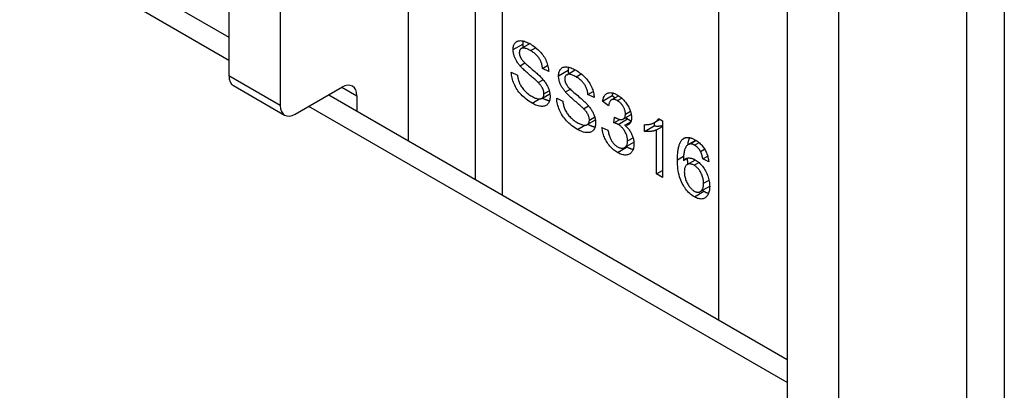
# Model space of a CAD drawing. Header units: inches. Extents: x 14 to 324, y 28 to 153.
# Tile 89 of 91: x 322.818 to 324.246, y 127.374 to 127.912. Entities that reach past the tile are written whole.
import ezdxf

# ---------------------------------------------------------------- set-up
doc = ezdxf.new("R2010")
doc.units = ezdxf.units.IN
doc.header["$MEASUREMENT"] = 0
doc.layers.add('Visible Edges(ANSI)', color=7, linetype='Continuous', lineweight=25)
doc.layers.add('Visible Tangent Edges(ANSI)', color=7, linetype='Continuous', lineweight=25)

msp = doc.modelspace()

# ---------------------------------------------------------------- linework, layer by layer
at = {"layer": 'Visible Edges(ANSI)'}
for p, q in [((282.7099, 151.2178), (323.1214, 127.8863)), ((323.4785, 128.6785), (323.4785, 127.6801)), ((323.1214, 128.5962), (323.1214, 127.8303)), ((323.1957, 128.5533), (323.1957, 127.7874)), ((324.2459, 128.397), (324.2459, 126.3557)), ((323.9311, 128.1287), (323.9311, 127.3629)), ((324.0053, 128.0859), (324.0053, 127.32)), ((323.5453, 127.8699), (323.5577, 127.8771)), ((323.5436, 127.845), (323.5506, 127.849)), ((323.5762, 127.8412), (323.5838, 127.8456)), ((323.5309, 127.8357), (323.5397, 127.8315)), ((323.5851, 127.8368), (323.5762, 127.8412)), ((323.6113, 127.8319), (323.6236, 127.839)), ((323.1279, 127.8161), (323.2021, 127.7733)), ((323.5699, 127.8206), (323.5771, 127.8247)), ((323.2176, 127.7748), (323.2851, 127.8138)), ((323.2661, 127.8028), (323.9311, 127.4188)), ((323.5752, 127.7976), (323.5869, 127.8044)), ((323.6095, 127.8069), (323.6166, 127.811)), ((323.6421, 127.8031), (323.6497, 127.8075)), ((323.651, 127.7988), (323.6421, 127.8031)), ((323.6633, 127.7938), (323.6772, 127.8018)), ((323.6761, 127.7954), (323.6865, 127.8015)), ((323.6772, 127.8018), (323.6814, 127.7985)), ((323.3071, 127.8011), (323.3071, 127.7791)), ((323.5968, 127.7977), (323.6056, 127.7934)), ((323.672, 127.787), (323.6633, 127.7938)), ((323.6358, 127.7825), (323.643, 127.7867)), ((323.6935, 127.7678), (323.7048, 127.7743)), ((323.6411, 127.7596), (323.6528, 127.7663)), ((323.6796, 127.7623), (323.6805, 127.7706)), ((323.6796, 127.7623), (323.6881, 127.7672)), ((323.6955, 127.7586), (323.7043, 127.7637)), ((323.7239, 127.7498), (323.7239, 127.7595)), ((323.7379, 127.7623), (323.7379, 127.7578)), ((323.7387, 127.7627), (323.7462, 127.7671)), ((323.7444, 127.7682), (323.75, 127.7649)), ((323.75, 127.7649), (323.75, 127.683)), ((323.6624, 127.7552), (323.6711, 127.7514)), ((323.7239, 127.7498), (323.7379, 127.7578)), ((323.7413, 127.7518), (323.75, 127.7568)), ((323.7413, 127.688), (323.7413, 127.7518)), ((323.6952, 127.7263), (323.7086, 127.734)), ((323.7875, 127.7305), (323.7985, 127.7368)), ((323.7894, 127.7313), (323.7988, 127.7367)), ((323.8054, 127.7204), (323.8113, 127.7238)), ((323.7805, 127.7074), (323.7869, 127.7111)), ((323.7861, 127.7016), (323.7978, 127.7083)), ((323.8087, 127.7098), (323.8157, 127.7139)), ((323.8173, 127.7057), (323.8087, 127.7098)), ((323.7413, 127.688), (323.75, 127.693)), ((323.75, 127.683), (323.7413, 127.688)), ((323.805, 127.6623), (323.8186, 127.6702))]:
    msp.add_line(p, q, dxfattribs=at)
at = {"layer": 'Visible Edges(ANSI)', "flags": 128}
for points in [[(323.5335, 127.8685), (323.5336, 127.87), (323.5337, 127.8714), (323.534, 127.8728), (323.5343, 127.874), (323.5347, 127.8752), (323.5352, 127.8763), (323.5359, 127.8774), (323.5366, 127.8783), (323.5374, 127.8791), (323.5383, 127.8798), (323.5393, 127.8804), (323.5403, 127.8808), (323.5415, 127.8812), (323.5427, 127.8813), (323.544, 127.8814), (323.5455, 127.8813), (323.5469, 127.8811), (323.5485, 127.8808), (323.55, 127.8804), (323.5516, 127.8798), (323.5533, 127.8792), (323.555, 127.8784), (323.5567, 127.8776), (323.5585, 127.8766)], [(323.5479, 127.8809), (323.5479, 127.8808), (323.5478, 127.8806), (323.5478, 127.8804), (323.5478, 127.8802), (323.5477, 127.8801), (323.5477, 127.8799), (323.5477, 127.8797), (323.5476, 127.8795), (323.5476, 127.8794), (323.5476, 127.8792), (323.5476, 127.879), (323.5476, 127.8788), (323.5475, 127.8786), (323.5475, 127.8784), (323.5475, 127.8783), (323.5475, 127.8781), (323.5475, 127.8779), (323.5475, 127.8777), (323.5475, 127.8775), (323.5475, 127.8773), (323.5475, 127.8771), (323.5475, 127.8769), (323.5474, 127.8767), (323.5474, 127.8765)], [(323.5474, 127.8765), (323.5474, 127.8763), (323.5475, 127.8761), (323.5475, 127.8759), (323.5475, 127.8757), (323.5475, 127.8755), (323.5475, 127.8753), (323.5475, 127.875), (323.5475, 127.8748), (323.5475, 127.8746), (323.5475, 127.8744), (323.5476, 127.8742), (323.5476, 127.874), (323.5476, 127.8738), (323.5476, 127.8736), (323.5476, 127.8734), (323.5477, 127.8731), (323.5477, 127.8729), (323.5477, 127.8727), (323.5478, 127.8725), (323.5478, 127.8723), (323.5478, 127.8721), (323.5479, 127.8719), (323.5479, 127.8716), (323.5479, 127.8714)], [(323.5585, 127.8766), (323.5604, 127.8754), (323.5623, 127.8742), (323.5641, 127.8729), (323.5659, 127.8716), (323.5676, 127.8702), (323.5692, 127.8687), (323.5708, 127.8672), (323.5724, 127.8657), (323.5738, 127.864), (323.5752, 127.8624), (323.5765, 127.8607), (323.5777, 127.859), (323.5788, 127.8572), (323.5798, 127.8554), (323.5808, 127.8536), (323.5816, 127.8517), (323.5824, 127.8498), (323.5831, 127.8479), (323.5836, 127.846), (323.5841, 127.8442), (323.5845, 127.8423), (323.5848, 127.8405), (323.585, 127.8387), (323.5851, 127.8368)], [(323.5436, 127.845), (323.5427, 127.8459), (323.5419, 127.8469), (323.5412, 127.8479), (323.5405, 127.8489), (323.5398, 127.8499), (323.5391, 127.8509), (323.5385, 127.8519), (323.5379, 127.8529), (323.5374, 127.8539), (323.5369, 127.8549), (323.5364, 127.8559), (323.536, 127.8569), (323.5356, 127.8579), (323.5352, 127.8589), (323.5349, 127.8599), (323.5346, 127.8608), (323.5344, 127.8618), (323.5341, 127.8628), (323.534, 127.8637), (323.5338, 127.8647), (323.5337, 127.8657), (323.5336, 127.8666), (323.5335, 127.8675), (323.5335, 127.8685)], [(323.5589, 127.8669), (323.5575, 127.8676), (323.5561, 127.8683), (323.5549, 127.8689), (323.5537, 127.8694), (323.5526, 127.8699), (323.5515, 127.8702), (323.5505, 127.8705), (323.5496, 127.8706), (323.5487, 127.8707), (323.5479, 127.8707), (323.5471, 127.8706), (323.5464, 127.8704), (323.5458, 127.8702), (323.5452, 127.8699), (323.5447, 127.8695), (323.5443, 127.8691), (323.5439, 127.8687), (323.5435, 127.8681), (323.5432, 127.8676), (323.543, 127.867), (323.5428, 127.8663), (323.5426, 127.8656), (323.5426, 127.8648), (323.5425, 127.864)], [(323.5425, 127.864), (323.5425, 127.8637), (323.5425, 127.8633), (323.5426, 127.8629), (323.5426, 127.8626), (323.5426, 127.8622), (323.5427, 127.8618), (323.5428, 127.8614), (323.5428, 127.8611), (323.5429, 127.8607), (323.543, 127.8603), (323.5431, 127.86), (323.5432, 127.8596), (323.5433, 127.8592), (323.5435, 127.8589), (323.5436, 127.8585), (323.5437, 127.8581), (323.5439, 127.8578), (323.5441, 127.8574), (323.5443, 127.857), (323.5444, 127.8566), (323.5446, 127.8563), (323.5448, 127.8559), (323.5451, 127.8555), (323.5453, 127.8552)], [(323.5762, 127.8412), (323.576, 127.8425), (323.5758, 127.8439), (323.5756, 127.8452), (323.5753, 127.8464), (323.575, 127.8477), (323.5746, 127.8489), (323.5741, 127.8501), (323.5737, 127.8513), (323.5731, 127.8524), (323.5726, 127.8536), (323.5719, 127.8547), (323.5713, 127.8558), (323.5705, 127.8568), (323.5697, 127.8578), (323.5689, 127.8588), (323.568, 127.8598), (323.5671, 127.8608), (323.5661, 127.8617), (323.565, 127.8626), (323.5639, 127.8635), (323.5627, 127.8644), (323.5615, 127.8652), (323.5602, 127.8661), (323.5589, 127.8669)], [(323.5699, 127.8206), (323.5694, 127.8211), (323.5688, 127.8217), (323.568, 127.8224), (323.5672, 127.8232), (323.5663, 127.824), (323.5653, 127.8249), (323.5642, 127.8259), (323.563, 127.8269), (323.5617, 127.8281), (323.5603, 127.8293), (323.5589, 127.8305), (323.5573, 127.8319), (323.5557, 127.8333), (323.5542, 127.8346), (323.5527, 127.8358), (323.5514, 127.8371), (323.5501, 127.8382), (323.5489, 127.8393), (323.5478, 127.8404), (323.5468, 127.8414), (323.5459, 127.8424), (323.545, 127.8433), (323.5442, 127.8441), (323.5436, 127.845)], [(323.5453, 127.8552), (323.5458, 127.8544), (323.5464, 127.8536), (323.5472, 127.8526), (323.5481, 127.8517), (323.5491, 127.8506), (323.5502, 127.8495), (323.5514, 127.8483), (323.5528, 127.847), (323.5543, 127.8456), (323.5559, 127.8442), (323.5576, 127.8427), (323.5595, 127.8412), (323.5613, 127.8396), (323.5631, 127.8381), (323.5648, 127.8367), (323.5663, 127.8353), (323.5678, 127.834), (323.5691, 127.8328), (323.5704, 127.8316), (323.5716, 127.8306), (323.5726, 127.8295), (323.5736, 127.8286), (323.5744, 127.8277), (323.5752, 127.8269)], [(323.5611, 127.7907), (323.5587, 127.7921), (323.5564, 127.7935), (323.5543, 127.795), (323.5522, 127.7966), (323.5503, 127.7982), (323.5484, 127.7998), (323.5466, 127.8015), (323.545, 127.8032), (323.5434, 127.805), (323.5419, 127.8068), (323.5405, 127.8087), (323.5392, 127.8106), (323.538, 127.8125), (323.5368, 127.8146), (323.5358, 127.8166), (323.5348, 127.8188), (323.5339, 127.8209), (323.5332, 127.8231), (323.5325, 127.8252), (323.532, 127.8273), (323.5315, 127.8294), (323.5312, 127.8315), (323.531, 127.8336), (323.5309, 127.8357)], [(323.5397, 127.8315), (323.5399, 127.8299), (323.5402, 127.8283), (323.5404, 127.8268), (323.5408, 127.8253), (323.5412, 127.8238), (323.5416, 127.8224), (323.5421, 127.821), (323.5427, 127.8197), (323.5433, 127.8184), (323.544, 127.8171), (323.5447, 127.8158), (323.5456, 127.8145), (323.5465, 127.8132), (323.5475, 127.8119), (323.5486, 127.8106), (323.5498, 127.8092), (323.551, 127.808), (323.5523, 127.8067), (323.5536, 127.8056), (323.5549, 127.8045), (323.5563, 127.8034), (323.5577, 127.8024), (323.5591, 127.8014), (323.5606, 127.8006)], [(323.5994, 127.8304), (323.5995, 127.8319), (323.5996, 127.8334), (323.5999, 127.8347), (323.6002, 127.836), (323.6006, 127.8372), (323.6012, 127.8383), (323.6018, 127.8393), (323.6025, 127.8402), (323.6033, 127.8411), (323.6042, 127.8418), (323.6052, 127.8423), (323.6062, 127.8428), (323.6074, 127.8431), (323.6086, 127.8433), (323.61, 127.8433), (323.6114, 127.8433), (323.6129, 127.8431), (323.6144, 127.8427), (323.616, 127.8423), (323.6176, 127.8418), (323.6192, 127.8411), (323.6209, 127.8404), (323.6226, 127.8395), (323.6244, 127.8385)], [(323.6095, 127.8069), (323.6086, 127.8079), (323.6078, 127.8089), (323.6071, 127.8099), (323.6064, 127.8109), (323.6057, 127.8119), (323.605, 127.8129), (323.6044, 127.8139), (323.6039, 127.8149), (323.6033, 127.8159), (323.6028, 127.8169), (323.6024, 127.8179), (323.6019, 127.8188), (323.6015, 127.8198), (323.6012, 127.8208), (323.6008, 127.8218), (323.6005, 127.8228), (323.6003, 127.8238), (323.6001, 127.8247), (323.5999, 127.8257), (323.5997, 127.8266), (323.5996, 127.8276), (323.5995, 127.8285), (323.5995, 127.8295), (323.5994, 127.8304)], [(323.6248, 127.8288), (323.6234, 127.8296), (323.6221, 127.8303), (323.6208, 127.8309), (323.6196, 127.8314), (323.6185, 127.8318), (323.6174, 127.8322), (323.6164, 127.8324), (323.6155, 127.8326), (323.6146, 127.8327), (323.6138, 127.8326), (323.613, 127.8325), (323.6123, 127.8324), (323.6117, 127.8321), (323.6112, 127.8318), (323.6106, 127.8315), (323.6102, 127.8311), (323.6098, 127.8306), (323.6094, 127.8301), (323.6091, 127.8295), (323.6089, 127.8289), (323.6087, 127.8283), (323.6086, 127.8276), (323.6085, 127.8268), (323.6084, 127.826)], [(323.6138, 127.8429), (323.6138, 127.8427), (323.6137, 127.8425), (323.6137, 127.8424), (323.6137, 127.8422), (323.6136, 127.842), (323.6136, 127.8418), (323.6136, 127.8417), (323.6136, 127.8415), (323.6135, 127.8413), (323.6135, 127.8411), (323.6135, 127.8409), (323.6135, 127.8408), (323.6135, 127.8406), (323.6134, 127.8404), (323.6134, 127.8402), (323.6134, 127.84), (323.6134, 127.8398), (323.6134, 127.8396), (323.6134, 127.8394), (323.6134, 127.8392), (323.6134, 127.8391), (323.6134, 127.8389), (323.6134, 127.8387), (323.6134, 127.8385)], [(323.6134, 127.8385), (323.6134, 127.8382), (323.6134, 127.838), (323.6134, 127.8378), (323.6134, 127.8376), (323.6134, 127.8374), (323.6134, 127.8372), (323.6134, 127.837), (323.6134, 127.8368), (323.6134, 127.8366), (323.6134, 127.8364), (323.6135, 127.8361), (323.6135, 127.8359), (323.6135, 127.8357), (323.6135, 127.8355), (323.6136, 127.8353), (323.6136, 127.8351), (323.6136, 127.8349), (323.6136, 127.8347), (323.6137, 127.8344), (323.6137, 127.8342), (323.6137, 127.834), (323.6138, 127.8338), (323.6138, 127.8336), (323.6139, 127.8334)], [(323.6244, 127.8385), (323.6263, 127.8374), (323.6282, 127.8362), (323.63, 127.8349), (323.6318, 127.8335), (323.6335, 127.8321), (323.6352, 127.8307), (323.6367, 127.8292), (323.6383, 127.8276), (323.6397, 127.826), (323.6411, 127.8243), (323.6424, 127.8226), (323.6436, 127.8209), (323.6447, 127.8192), (323.6457, 127.8173), (323.6467, 127.8155), (323.6475, 127.8136), (323.6483, 127.8117), (323.649, 127.8099), (323.6496, 127.808), (323.65, 127.8061), (323.6504, 127.8043), (323.6507, 127.8024), (323.6509, 127.8006), (323.651, 127.7988)], [(323.5782, 127.8043), (323.5782, 127.8049), (323.5782, 127.8056), (323.5781, 127.8062), (323.578, 127.8069), (323.5779, 127.8075), (323.5777, 127.8082), (323.5776, 127.8088), (323.5774, 127.8095), (323.5771, 127.8101), (323.5769, 127.8108), (323.5766, 127.8114), (323.5763, 127.8121), (323.576, 127.8128), (323.5756, 127.8134), (323.5752, 127.8141), (323.5747, 127.8148), (323.5743, 127.8155), (323.5737, 127.8162), (323.5732, 127.8169), (323.5726, 127.8176), (323.572, 127.8184), (323.5713, 127.8191), (323.5706, 127.8198), (323.5699, 127.8206)], [(323.5752, 127.8269), (323.5762, 127.8257), (323.5771, 127.8246), (323.5781, 127.8235), (323.5789, 127.8223), (323.5798, 127.8212), (323.5805, 127.8201), (323.5813, 127.8189), (323.582, 127.8178), (323.5826, 127.8167), (323.5832, 127.8155), (323.5838, 127.8144), (323.5843, 127.8133), (323.5847, 127.8122), (323.5852, 127.8111), (323.5856, 127.8099), (323.5859, 127.8088), (323.5862, 127.8077), (323.5865, 127.8066), (323.5867, 127.8055), (323.5869, 127.8044), (323.587, 127.8033), (323.5871, 127.8022), (323.5872, 127.8011), (323.5872, 127.8)], [(323.6084, 127.826), (323.6084, 127.8256), (323.6085, 127.8252), (323.6085, 127.8249), (323.6085, 127.8245), (323.6086, 127.8241), (323.6086, 127.8238), (323.6087, 127.8234), (323.6087, 127.823), (323.6088, 127.8227), (323.6089, 127.8223), (323.609, 127.8219), (323.6091, 127.8215), (323.6092, 127.8212), (323.6094, 127.8208), (323.6095, 127.8204), (323.6097, 127.8201), (323.6098, 127.8197), (323.61, 127.8193), (323.6102, 127.819), (323.6104, 127.8186), (323.6105, 127.8182), (323.6108, 127.8178), (323.611, 127.8175), (323.6112, 127.8171)], [(323.6112, 127.8171), (323.6117, 127.8163), (323.6123, 127.8155), (323.6131, 127.8146), (323.614, 127.8136), (323.615, 127.8125), (323.6161, 127.8114), (323.6174, 127.8102), (323.6187, 127.8089), (323.6202, 127.8076), (323.6218, 127.8062), (323.6235, 127.8047), (323.6254, 127.8031), (323.6273, 127.8016), (323.629, 127.8001), (323.6307, 127.7986), (323.6322, 127.7973), (323.6337, 127.796), (323.635, 127.7947), (323.6363, 127.7936), (323.6375, 127.7925), (323.6385, 127.7915), (323.6395, 127.7905), (323.6403, 127.7896), (323.6411, 127.7888)], [(323.6421, 127.8031), (323.6419, 127.8045), (323.6417, 127.8058), (323.6415, 127.8071), (323.6412, 127.8084), (323.6409, 127.8096), (323.6405, 127.8109), (323.6401, 127.8121), (323.6396, 127.8132), (323.6391, 127.8144), (323.6385, 127.8155), (323.6378, 127.8166), (323.6372, 127.8177), (323.6364, 127.8187), (323.6357, 127.8198), (323.6348, 127.8208), (323.6339, 127.8218), (323.633, 127.8227), (323.632, 127.8237), (323.6309, 127.8246), (323.6298, 127.8255), (323.6286, 127.8263), (323.6274, 127.8272), (323.6261, 127.828), (323.6248, 127.8288)], [(323.5606, 127.8006), (323.562, 127.7998), (323.5632, 127.7992), (323.5645, 127.7986), (323.5657, 127.7981), (323.5668, 127.7977), (323.568, 127.7974), (323.569, 127.7971), (323.5701, 127.7969), (323.5711, 127.7968), (323.572, 127.7968), (323.5729, 127.7969), (323.5737, 127.797), (323.5744, 127.7973), (323.5751, 127.7976), (323.5757, 127.798), (323.5762, 127.7984), (323.5767, 127.799), (323.5771, 127.7996), (323.5774, 127.8002), (323.5777, 127.8009), (323.5779, 127.8017), (323.5781, 127.8025), (323.5782, 127.8034), (323.5782, 127.8043)], [(323.6358, 127.7825), (323.6353, 127.7831), (323.6347, 127.7837), (323.634, 127.7843), (323.6331, 127.7851), (323.6322, 127.7859), (323.6312, 127.7868), (323.6301, 127.7878), (323.6289, 127.7889), (323.6276, 127.79), (323.6263, 127.7912), (323.6248, 127.7925), (323.6232, 127.7938), (323.6216, 127.7952), (323.6201, 127.7965), (323.6187, 127.7978), (323.6173, 127.799), (323.616, 127.8002), (323.6149, 127.8013), (323.6138, 127.8023), (323.6127, 127.8034), (323.6118, 127.8043), (323.6109, 127.8052), (323.6102, 127.8061), (323.6095, 127.8069)], [(323.6633, 127.7938), (323.6636, 127.7953), (323.664, 127.7967), (323.6644, 127.7979), (323.6648, 127.7991), (323.6654, 127.8002), (323.6659, 127.8012), (323.6666, 127.8021), (323.6672, 127.8029), (323.668, 127.8037), (323.6688, 127.8043), (323.6696, 127.8048), (323.6706, 127.8052), (323.6715, 127.8056), (323.6725, 127.8058), (323.6735, 127.8059), (323.6746, 127.806), (323.6757, 127.8059), (323.6769, 127.8057), (323.6781, 127.8055), (323.6793, 127.8051), (323.6806, 127.8046), (323.6819, 127.8041), (323.6832, 127.8034), (323.6846, 127.8027)], [(323.6781, 127.8055), (323.6781, 127.8053), (323.678, 127.8052), (323.678, 127.805), (323.6779, 127.8049), (323.6779, 127.8048), (323.6779, 127.8046), (323.6778, 127.8045), (323.6778, 127.8043), (323.6777, 127.8042), (323.6777, 127.804), (323.6777, 127.8039), (323.6776, 127.8037), (323.6776, 127.8036), (323.6776, 127.8034), (323.6775, 127.8033), (323.6775, 127.8031), (323.6774, 127.803), (323.6774, 127.8028), (323.6774, 127.8026), (323.6773, 127.8025), (323.6773, 127.8023), (323.6773, 127.8022), (323.6773, 127.802), (323.6772, 127.8018)], [(323.6846, 127.8027), (323.686, 127.8018), (323.6874, 127.8009), (323.6888, 127.7998), (323.6901, 127.7987), (323.6915, 127.7976), (323.6927, 127.7964), (323.694, 127.795), (323.6952, 127.7937), (323.6964, 127.7922), (323.6975, 127.7908), (323.6986, 127.7893), (323.6995, 127.7878), (323.7004, 127.7863), (323.7013, 127.7847), (323.702, 127.7831), (323.7027, 127.7815), (323.7033, 127.7799), (323.7038, 127.7784), (323.7043, 127.7768), (323.7046, 127.7753), (323.7049, 127.7738), (323.7051, 127.7724), (323.7053, 127.771), (323.7053, 127.7696)], [(323.5872, 127.8), (323.5872, 127.7984), (323.587, 127.7969), (323.5868, 127.7955), (323.5864, 127.7941), (323.5859, 127.7929), (323.5854, 127.7917), (323.5847, 127.7906), (323.584, 127.7896), (323.5831, 127.7887), (323.5822, 127.7879), (323.5812, 127.7873), (323.58, 127.7868), (323.5788, 127.7864), (323.5775, 127.7861), (323.5761, 127.786), (323.5747, 127.786), (323.5731, 127.7861), (323.5716, 127.7864), (323.5699, 127.7868), (323.5682, 127.7873), (323.5665, 127.788), (323.5647, 127.7887), (323.5629, 127.7896), (323.5611, 127.7907)], [(323.576, 127.7981), (323.5765, 127.7979), (323.577, 127.7976), (323.5774, 127.7974), (323.5779, 127.7971), (323.5783, 127.7969), (323.5788, 127.7967), (323.5792, 127.7965), (323.5797, 127.7963), (323.5801, 127.7961), (323.5806, 127.7959), (323.581, 127.7958), (323.5814, 127.7956), (323.5819, 127.7955), (323.5823, 127.7953), (323.5827, 127.7952), (323.5832, 127.795), (323.5836, 127.7949), (323.584, 127.7948), (323.5844, 127.7947), (323.5848, 127.7946), (323.5852, 127.7945), (323.5856, 127.7944), (323.586, 127.7943), (323.5864, 127.7943)], [(323.627, 127.7526), (323.6246, 127.754), (323.6224, 127.7555), (323.6202, 127.757), (323.6181, 127.7585), (323.6162, 127.7601), (323.6143, 127.7617), (323.6125, 127.7634), (323.6109, 127.7651), (323.6093, 127.7669), (323.6078, 127.7687), (323.6064, 127.7706), (323.6051, 127.7725), (323.6039, 127.7745), (323.6027, 127.7765), (323.6017, 127.7786), (323.6007, 127.7807), (323.5998, 127.7829), (323.5991, 127.785), (323.5984, 127.7871), (323.5979, 127.7893), (323.5975, 127.7914), (323.5971, 127.7935), (323.5969, 127.7956), (323.5968, 127.7977)], [(323.6056, 127.7934), (323.6058, 127.7918), (323.6061, 127.7902), (323.6064, 127.7887), (323.6067, 127.7872), (323.6071, 127.7858), (323.6075, 127.7843), (323.608, 127.783), (323.6086, 127.7816), (323.6092, 127.7803), (323.6099, 127.779), (323.6107, 127.7777), (323.6115, 127.7764), (323.6124, 127.7751), (323.6134, 127.7738), (323.6145, 127.7725), (323.6157, 127.7712), (323.6169, 127.7699), (323.6182, 127.7687), (323.6195, 127.7675), (323.6208, 127.7664), (323.6222, 127.7654), (323.6236, 127.7643), (323.6251, 127.7634), (323.6266, 127.7625)], [(323.6411, 127.7888), (323.6421, 127.7877), (323.6431, 127.7865), (323.644, 127.7854), (323.6448, 127.7843), (323.6457, 127.7831), (323.6464, 127.782), (323.6472, 127.7809), (323.6479, 127.7797), (323.6485, 127.7786), (323.6491, 127.7775), (323.6497, 127.7764), (323.6502, 127.7752), (323.6507, 127.7741), (323.6511, 127.773), (323.6515, 127.7719), (323.6518, 127.7708), (323.6521, 127.7697), (323.6524, 127.7686), (323.6526, 127.7674), (323.6528, 127.7663), (323.6529, 127.7652), (323.653, 127.7641), (323.6531, 127.7631), (323.6531, 127.762)], [(323.6848, 127.7944), (323.6839, 127.7948), (323.6831, 127.7952), (323.6823, 127.7955), (323.6816, 127.7958), (323.6808, 127.796), (323.6801, 127.7961), (323.6794, 127.7962), (323.6788, 127.7962), (323.6781, 127.7961), (323.6775, 127.796), (323.6769, 127.7958), (323.6763, 127.7956), (323.6758, 127.7952), (323.6753, 127.7948), (323.6748, 127.7944), (323.6743, 127.7938), (323.6739, 127.7932), (323.6736, 127.7925), (323.6732, 127.7918), (323.6729, 127.791), (323.6726, 127.7901), (323.6724, 127.7891), (323.6722, 127.7881), (323.672, 127.787)], [(323.6963, 127.7749), (323.6963, 127.7758), (323.6963, 127.7768), (323.6961, 127.7777), (323.696, 127.7786), (323.6958, 127.7795), (323.6955, 127.7804), (323.6952, 127.7814), (323.6949, 127.7823), (323.6945, 127.7832), (323.6941, 127.7841), (323.6936, 127.785), (323.6931, 127.7859), (323.6926, 127.7868), (323.692, 127.7877), (323.6914, 127.7885), (323.6907, 127.7893), (323.6901, 127.7901), (323.6894, 127.7908), (323.6887, 127.7915), (323.688, 127.7921), (323.6872, 127.7927), (323.6864, 127.7933), (323.6856, 127.7938), (323.6848, 127.7944)], [(323.6441, 127.7662), (323.6441, 127.7669), (323.6441, 127.7675), (323.644, 127.7682), (323.6439, 127.7688), (323.6438, 127.7695), (323.6436, 127.7701), (323.6435, 127.7708), (323.6433, 127.7714), (323.643, 127.7721), (323.6428, 127.7727), (323.6425, 127.7734), (323.6422, 127.7741), (323.6419, 127.7747), (323.6415, 127.7754), (323.6411, 127.7761), (323.6406, 127.7768), (323.6402, 127.7775), (323.6397, 127.7782), (323.6391, 127.7789), (323.6385, 127.7796), (323.6379, 127.7803), (323.6372, 127.781), (323.6365, 127.7818), (323.6358, 127.7825)], [(323.6819, 127.7696), (323.6828, 127.7691), (323.6837, 127.7687), (323.6846, 127.7683), (323.6855, 127.7679), (323.6863, 127.7676), (323.6872, 127.7674), (323.688, 127.7672), (323.6888, 127.7671), (323.6896, 127.7671), (323.6904, 127.7671), (323.6912, 127.7671), (323.6919, 127.7672), (323.6926, 127.7674), (323.6933, 127.7676), (323.6938, 127.768), (323.6944, 127.7684), (323.6948, 127.7689), (323.6952, 127.7695), (323.6956, 127.7702), (323.6959, 127.771), (323.6961, 127.7718), (323.6962, 127.7728), (323.6963, 127.7738), (323.6963, 127.7749)], [(323.6266, 127.7625), (323.6279, 127.7618), (323.6291, 127.7611), (323.6304, 127.7605), (323.6316, 127.76), (323.6327, 127.7596), (323.6339, 127.7593), (323.635, 127.759), (323.636, 127.7589), (323.637, 127.7588), (323.6379, 127.7588), (323.6388, 127.7588), (323.6396, 127.759), (323.6403, 127.7592), (323.641, 127.7595), (323.6416, 127.7599), (323.6421, 127.7604), (323.6426, 127.7609), (323.643, 127.7615), (323.6433, 127.7622), (323.6436, 127.7629), (323.6438, 127.7636), (323.644, 127.7644), (323.6441, 127.7653), (323.6441, 127.7662)], [(323.6531, 127.762), (323.6531, 127.7604), (323.6529, 127.7589), (323.6527, 127.7574), (323.6523, 127.7561), (323.6519, 127.7548), (323.6513, 127.7537), (323.6506, 127.7526), (323.6499, 127.7515), (323.649, 127.7506), (323.6481, 127.7499), (323.6471, 127.7492), (323.6459, 127.7487), (323.6447, 127.7483), (323.6434, 127.7481), (323.6421, 127.7479), (323.6406, 127.7479), (323.6391, 127.7481), (323.6375, 127.7483), (323.6358, 127.7487), (323.6342, 127.7493), (323.6324, 127.7499), (323.6307, 127.7507), (323.6288, 127.7516), (323.627, 127.7526)], [(323.6419, 127.7601), (323.6424, 127.7598), (323.6429, 127.7596), (323.6433, 127.7593), (323.6438, 127.7591), (323.6442, 127.7589), (323.6447, 127.7587), (323.6451, 127.7585), (323.6456, 127.7583), (323.646, 127.7581), (323.6465, 127.7579), (323.6469, 127.7577), (323.6474, 127.7576), (323.6478, 127.7574), (323.6482, 127.7572), (323.6486, 127.7571), (323.6491, 127.757), (323.6495, 127.7569), (323.6499, 127.7567), (323.6503, 127.7566), (323.6507, 127.7565), (323.6511, 127.7564), (323.6515, 127.7564), (323.6519, 127.7563), (323.6523, 127.7562)], [(323.6857, 127.7599), (323.6855, 127.76), (323.6853, 127.7601), (323.685, 127.7603), (323.6848, 127.7604), (323.6846, 127.7605), (323.6844, 127.7606), (323.6842, 127.7607), (323.6839, 127.7608), (323.6837, 127.7609), (323.6834, 127.761), (323.6832, 127.7611), (323.6829, 127.7612), (323.6827, 127.7613), (323.6824, 127.7614), (323.6822, 127.7615), (323.6819, 127.7616), (323.6816, 127.7617), (323.6813, 127.7618), (323.6811, 127.7619), (323.6808, 127.762), (323.6805, 127.7621), (323.6802, 127.7621), (323.6799, 127.7622), (323.6796, 127.7623)], [(323.6805, 127.7706), (323.6806, 127.7705), (323.6807, 127.7704), (323.6807, 127.7704), (323.6808, 127.7703), (323.6809, 127.7703), (323.6809, 127.7703), (323.681, 127.7702), (323.6811, 127.7702), (323.6811, 127.7701), (323.6812, 127.7701), (323.6812, 127.77), (323.6813, 127.77), (323.6814, 127.77), (323.6814, 127.7699), (323.6815, 127.7699), (323.6815, 127.7698), (323.6816, 127.7698), (323.6816, 127.7698), (323.6817, 127.7698), (323.6817, 127.7697), (323.6818, 127.7697), (323.6818, 127.7697), (323.6819, 127.7696), (323.6819, 127.7696)], [(323.6995, 127.736), (323.6995, 127.7372), (323.6994, 127.7383), (323.6993, 127.7395), (323.6991, 127.7406), (323.6988, 127.7418), (323.6985, 127.7429), (323.6982, 127.744), (323.6978, 127.7452), (323.6973, 127.7463), (323.6968, 127.7474), (323.6962, 127.7486), (323.6956, 127.7497), (323.695, 127.7508), (323.6943, 127.7518), (323.6935, 127.7529), (323.6928, 127.7538), (323.692, 127.7547), (323.6912, 127.7556), (323.6903, 127.7564), (323.6895, 127.7572), (323.6886, 127.758), (323.6876, 127.7587), (323.6867, 127.7593), (323.6857, 127.7599)], [(323.7053, 127.7696), (323.7053, 127.7687), (323.7052, 127.7679), (323.7051, 127.7671), (323.705, 127.7663), (323.7049, 127.7656), (323.7047, 127.7649), (323.7045, 127.7642), (323.7042, 127.7635), (323.7039, 127.7629), (323.7036, 127.7624), (323.7032, 127.7618), (323.7028, 127.7613), (323.7024, 127.7609), (323.702, 127.7604), (323.7015, 127.7601), (323.7009, 127.7597), (323.7004, 127.7594), (323.6998, 127.7592), (323.6992, 127.759), (323.6985, 127.7588), (323.6978, 127.7587), (323.6971, 127.7586), (323.6963, 127.7586), (323.6955, 127.7586)], [(323.6955, 127.7586), (323.6966, 127.7577), (323.6976, 127.7568), (323.6985, 127.7559), (323.6994, 127.7549), (323.7003, 127.7539), (323.7011, 127.7528), (323.7019, 127.7518), (323.7027, 127.7507), (323.7034, 127.7496), (323.7041, 127.7484), (323.7047, 127.7473), (323.7053, 127.7461), (323.7058, 127.7449), (323.7063, 127.7436), (323.7068, 127.7424), (323.7072, 127.7412), (323.7076, 127.7399), (323.7079, 127.7387), (323.7081, 127.7374), (323.7084, 127.7361), (323.7085, 127.7348), (323.7086, 127.7335), (323.7087, 127.7322), (323.7087, 127.7309)], [(323.6964, 127.7694), (323.6965, 127.7694), (323.6967, 127.7693), (323.6968, 127.7693), (323.697, 127.7692), (323.6971, 127.7691), (323.6973, 127.7691), (323.6974, 127.769), (323.6975, 127.769), (323.6977, 127.7689), (323.6978, 127.7688), (323.698, 127.7688), (323.6981, 127.7687), (323.6982, 127.7687), (323.6984, 127.7686), (323.6985, 127.7685), (323.6986, 127.7685), (323.6987, 127.7684), (323.6989, 127.7683), (323.699, 127.7683), (323.6991, 127.7682), (323.6992, 127.7681), (323.6994, 127.7681), (323.6995, 127.768), (323.6996, 127.7679)], [(323.6996, 127.7679), (323.6998, 127.7678), (323.7, 127.7677), (323.7002, 127.7676), (323.7005, 127.7674), (323.7007, 127.7673), (323.7009, 127.7671), (323.7011, 127.767), (323.7013, 127.7669), (323.7015, 127.7667), (323.7017, 127.7666), (323.7019, 127.7664), (323.7021, 127.7663), (323.7023, 127.7661), (323.7025, 127.7659), (323.7027, 127.7658), (323.7029, 127.7656), (323.7031, 127.7655), (323.7033, 127.7653), (323.7035, 127.7651), (323.7037, 127.765), (323.7039, 127.7648), (323.7041, 127.7646), (323.7043, 127.7644), (323.7045, 127.7643)], [(323.7239, 127.7595), (323.7251, 127.7594), (323.7263, 127.7595), (323.7275, 127.7595), (323.7286, 127.7596), (323.7297, 127.7597), (323.7308, 127.7599), (323.7318, 127.7601), (323.7328, 127.7603), (323.7338, 127.7606), (323.7348, 127.7609), (323.7357, 127.7613), (323.7367, 127.7617), (323.7375, 127.7621), (323.7384, 127.7626), (323.7392, 127.763), (323.7399, 127.7635), (323.7406, 127.764), (323.7413, 127.7645), (323.7419, 127.7651), (323.7425, 127.7657), (323.743, 127.7663), (323.7435, 127.7669), (323.744, 127.7675), (323.7444, 127.7682)], [(323.6849, 127.7191), (323.6834, 127.7201), (323.6819, 127.7211), (323.6805, 127.7221), (323.6791, 127.7232), (323.6777, 127.7244), (323.6764, 127.7257), (323.6751, 127.727), (323.6739, 127.7284), (323.6727, 127.7298), (323.6716, 127.7313), (323.6705, 127.7329), (323.6695, 127.7345), (323.6685, 127.7362), (323.6676, 127.7378), (323.6667, 127.7395), (323.6659, 127.7412), (323.6652, 127.7429), (323.6646, 127.7446), (323.6641, 127.7464), (323.6636, 127.7481), (323.6632, 127.7498), (323.6629, 127.7516), (323.6626, 127.7534), (323.6624, 127.7552)], [(323.6711, 127.7514), (323.6714, 127.7499), (323.6717, 127.7484), (323.672, 127.747), (323.6724, 127.7456), (323.6727, 127.7442), (323.6732, 127.7429), (323.6736, 127.7417), (323.6741, 127.7405), (323.6746, 127.7394), (323.6751, 127.7383), (323.6756, 127.7372), (323.6762, 127.7362), (323.6768, 127.7353), (323.6775, 127.7344), (323.6781, 127.7335), (323.6788, 127.7326), (323.6795, 127.7318), (323.6802, 127.7311), (323.6809, 127.7304), (323.6817, 127.7297), (323.6825, 127.7291), (323.6833, 127.7285), (323.6841, 127.7279), (323.685, 127.7274)], [(323.7413, 127.7518), (323.7408, 127.7516), (323.7402, 127.7513), (323.7396, 127.7511), (323.739, 127.7509), (323.7383, 127.7507), (323.7377, 127.7505), (323.737, 127.7503), (323.7363, 127.7502), (323.7355, 127.75), (323.7347, 127.7499), (323.7339, 127.7498), (323.7331, 127.7497), (323.7322, 127.7496), (323.7314, 127.7496), (323.7306, 127.7495), (323.7298, 127.7495), (323.729, 127.7495), (323.7282, 127.7495), (323.7275, 127.7495), (323.7268, 127.7495), (323.726, 127.7495), (323.7253, 127.7496), (323.7246, 127.7497), (323.7239, 127.7498)], [(323.7379, 127.7578), (323.7383, 127.7577), (323.7388, 127.7577), (323.7392, 127.7576), (323.7397, 127.7576), (323.7401, 127.7576), (323.7406, 127.7575), (323.7411, 127.7575), (323.7416, 127.7575), (323.7421, 127.7575), (323.7426, 127.7575), (323.7431, 127.7575), (323.7436, 127.7575), (323.7441, 127.7575), (323.7447, 127.7575), (323.7452, 127.7576), (323.7457, 127.7576), (323.7463, 127.7577), (323.7468, 127.7577), (323.7474, 127.7578), (323.7479, 127.7578), (323.7484, 127.7579), (323.749, 127.758), (323.7495, 127.7581), (323.75, 127.7582)], [(323.7087, 127.7309), (323.7087, 127.7292), (323.7086, 127.7276), (323.7083, 127.726), (323.708, 127.7246), (323.7076, 127.7233), (323.7071, 127.722), (323.7064, 127.7209), (323.7057, 127.7199), (323.7049, 127.7189), (323.704, 127.7181), (323.7031, 127.7174), (323.702, 127.7167), (323.7008, 127.7162), (323.6996, 127.7158), (323.6984, 127.7156), (323.6971, 127.7154), (323.6957, 127.7154), (323.6943, 127.7156), (323.6929, 127.7158), (323.6914, 127.7162), (323.6898, 127.7168), (323.6883, 127.7174), (323.6866, 127.7182), (323.6849, 127.7191)], [(323.685, 127.7274), (323.686, 127.7268), (323.687, 127.7264), (323.6879, 127.726), (323.6889, 127.7257), (323.6898, 127.7255), (323.6906, 127.7254), (323.6915, 127.7253), (323.6923, 127.7253), (323.6931, 127.7255), (323.6939, 127.7257), (323.6946, 127.726), (323.6953, 127.7263), (323.696, 127.7268), (323.6966, 127.7273), (323.6972, 127.7279), (323.6977, 127.7285), (323.6981, 127.7292), (323.6985, 127.73), (323.6988, 127.7309), (323.6991, 127.7318), (323.6993, 127.7327), (323.6994, 127.7338), (323.6995, 127.7349), (323.6995, 127.736)], [(323.7719, 127.7085), (323.7719, 127.7105), (323.7719, 127.7124), (323.772, 127.7142), (323.7721, 127.7159), (323.7722, 127.7176), (323.7723, 127.7193), (323.7725, 127.7209), (323.7727, 127.7224), (323.7729, 127.7238), (323.7732, 127.7252), (323.7734, 127.7266), (323.7738, 127.7279), (323.7741, 127.7291), (323.7744, 127.7303), (323.7748, 127.7314), (323.7752, 127.7324), (323.7757, 127.7334), (323.7761, 127.7343), (323.7766, 127.7352), (323.7771, 127.736), (323.7777, 127.7367), (323.7782, 127.7374), (323.7788, 127.738), (323.7795, 127.7386)], [(323.7795, 127.7386), (323.78, 127.739), (323.7806, 127.7394), (323.7812, 127.7398), (323.7818, 127.7401), (323.7824, 127.7404), (323.783, 127.7406), (323.7837, 127.7408), (323.7844, 127.7409), (323.785, 127.741), (323.7857, 127.7411), (323.7865, 127.7411), (323.7872, 127.7411), (323.7879, 127.741), (323.7887, 127.7409), (323.7895, 127.7408), (323.7903, 127.7406), (323.7911, 127.7404), (323.7919, 127.7401), (323.7928, 127.7398), (323.7936, 127.7395), (323.7945, 127.7391), (323.7954, 127.7386), (323.7963, 127.7382), (323.7972, 127.7376)], [(323.7894, 127.7313), (323.7888, 127.731), (323.7881, 127.7308), (323.7875, 127.7305), (323.7869, 127.7301), (323.7863, 127.7296), (323.7858, 127.7291), (323.7852, 127.7286), (323.7847, 127.728), (323.7842, 127.7273), (323.7838, 127.7266), (323.7834, 127.7258), (323.783, 127.7249), (323.7826, 127.724), (323.7822, 127.723), (323.7819, 127.7218), (323.7816, 127.7206), (323.7814, 127.7193), (323.7811, 127.7179), (323.781, 127.7164), (323.7808, 127.7148), (323.7807, 127.7131), (323.7806, 127.7113), (323.7805, 127.7094), (323.7805, 127.7074)], [(323.7893, 127.7408), (323.7892, 127.7405), (323.789, 127.7401), (323.7889, 127.7397), (323.7887, 127.7393), (323.7886, 127.7389), (323.7884, 127.7385), (323.7883, 127.7381), (323.7882, 127.7377), (323.788, 127.7372), (323.7879, 127.7368), (323.7878, 127.7364), (323.7877, 127.7359), (323.7876, 127.7354), (323.7874, 127.735), (323.7873, 127.7345), (323.7872, 127.734), (323.7871, 127.7335), (323.787, 127.733), (323.7869, 127.7325), (323.7869, 127.732), (323.7868, 127.7315), (323.7867, 127.7309), (323.7866, 127.7304), (323.7865, 127.7298)], [(323.7967, 127.7297), (323.7964, 127.7299), (323.796, 127.7301), (323.7957, 127.7303), (323.7953, 127.7304), (323.795, 127.7306), (323.7947, 127.7307), (323.7944, 127.7308), (323.794, 127.731), (323.7937, 127.7311), (323.7934, 127.7312), (323.7931, 127.7312), (323.7928, 127.7313), (323.7925, 127.7314), (323.7922, 127.7314), (323.7919, 127.7314), (323.7916, 127.7315), (323.7913, 127.7315), (323.791, 127.7315), (323.7908, 127.7315), (323.7905, 127.7315), (323.7902, 127.7314), (323.79, 127.7314), (323.7897, 127.7313), (323.7894, 127.7313)], [(323.7972, 127.7376), (323.7986, 127.7368), (323.7999, 127.7359), (323.8012, 127.735), (323.8025, 127.734), (323.8037, 127.733), (323.8048, 127.7319), (323.806, 127.7308), (323.807, 127.7296), (323.8081, 127.7283), (323.8091, 127.727), (323.81, 127.7257), (323.8109, 127.7243), (323.8118, 127.7229), (323.8126, 127.7214), (323.8133, 127.72), (323.814, 127.7185), (323.8146, 127.7169), (323.8152, 127.7154), (323.8157, 127.7138), (323.8161, 127.7123), (323.8165, 127.7106), (323.8169, 127.709), (323.8171, 127.7074), (323.8173, 127.7057)], [(323.6978, 127.7278), (323.6979, 127.7278), (323.6979, 127.7277), (323.698, 127.7277), (323.698, 127.7277), (323.698, 127.7277), (323.6981, 127.7276), (323.6981, 127.7276), (323.6982, 127.7276), (323.6982, 127.7276), (323.6982, 127.7275), (323.6983, 127.7275), (323.6983, 127.7275), (323.6984, 127.7275), (323.6984, 127.7274), (323.6985, 127.7274), (323.6985, 127.7274), (323.6985, 127.7274), (323.6986, 127.7273), (323.6986, 127.7273), (323.6987, 127.7273), (323.6987, 127.7273), (323.6988, 127.7272), (323.6988, 127.7272), (323.6988, 127.7272)], [(323.6988, 127.7272), (323.6992, 127.727), (323.6996, 127.7267), (323.7, 127.7265), (323.7004, 127.7263), (323.7008, 127.7261), (323.7012, 127.7259), (323.7016, 127.7257), (323.702, 127.7256), (323.7023, 127.7254), (323.7027, 127.7252), (323.7031, 127.7251), (323.7035, 127.7249), (323.7038, 127.7248), (323.7042, 127.7246), (323.7046, 127.7245), (323.7049, 127.7244), (323.7053, 127.7243), (323.7056, 127.7242), (323.706, 127.7241), (323.7063, 127.724), (323.7067, 127.7239), (323.707, 127.7238), (323.7074, 127.7238), (323.7077, 127.7237)], [(323.8054, 127.7204), (323.8051, 127.7209), (323.8048, 127.7214), (323.8045, 127.7219), (323.8042, 127.7224), (323.8039, 127.7229), (323.8036, 127.7234), (323.8032, 127.7238), (323.8029, 127.7243), (323.8025, 127.7247), (323.8022, 127.7251), (323.8018, 127.7255), (323.8015, 127.7259), (323.8011, 127.7263), (323.8007, 127.7267), (323.8004, 127.727), (323.8, 127.7274), (323.7996, 127.7277), (323.7992, 127.728), (323.7988, 127.7283), (323.7984, 127.7286), (323.798, 127.7289), (323.7975, 127.7292), (323.7971, 127.7295), (323.7967, 127.7297)], [(323.8087, 127.7098), (323.8086, 127.7104), (323.8085, 127.7109), (323.8084, 127.7115), (323.8083, 127.712), (323.8082, 127.7125), (323.8081, 127.713), (323.8079, 127.7135), (323.8078, 127.7139), (323.8077, 127.7144), (323.8076, 127.7149), (323.8074, 127.7153), (323.8073, 127.7158), (323.8072, 127.7162), (323.807, 127.7166), (323.8069, 127.7171), (323.8067, 127.7175), (323.8066, 127.7179), (323.8064, 127.7183), (323.8063, 127.7186), (323.8061, 127.719), (323.8059, 127.7194), (323.8058, 127.7197), (323.8056, 127.7201), (323.8054, 127.7204)], [(323.7964, 127.6548), (323.7946, 127.6559), (323.7929, 127.6571), (323.7912, 127.6583), (323.7896, 127.6597), (323.7881, 127.6612), (323.7866, 127.6628), (323.7851, 127.6644), (323.7837, 127.6662), (323.7824, 127.6681), (323.7811, 127.67), (323.7799, 127.6721), (323.7787, 127.6742), (323.7776, 127.6765), (323.7766, 127.6788), (323.7757, 127.6813), (323.7749, 127.6839), (323.7742, 127.6866), (323.7736, 127.6894), (323.773, 127.6923), (323.7726, 127.6953), (323.7723, 127.6985), (323.772, 127.7017), (323.7719, 127.7051), (323.7719, 127.7085)], [(323.7805, 127.7074), (323.781, 127.708), (323.7816, 127.7086), (323.7821, 127.7091), (323.7827, 127.7095), (323.7833, 127.7099), (323.784, 127.7102), (323.7846, 127.7105), (323.7853, 127.7108), (323.786, 127.7109), (323.7867, 127.7111), (323.7874, 127.7112), (323.7882, 127.7112), (323.7889, 127.7112), (323.7897, 127.7111), (323.7905, 127.711), (323.7912, 127.7109), (323.792, 127.7107), (323.7928, 127.7105), (323.7936, 127.7103), (323.7944, 127.71), (323.7952, 127.7096), (323.796, 127.7093), (323.7968, 127.7088), (323.7977, 127.7084)], [(323.7959, 127.7006), (323.7949, 127.7011), (323.794, 127.7015), (323.7931, 127.7019), (323.7922, 127.7022), (323.7913, 127.7024), (323.7905, 127.7025), (323.7896, 127.7025), (323.7888, 127.7025), (323.7881, 127.7023), (323.7873, 127.7021), (323.7866, 127.7018), (323.7859, 127.7014), (323.7853, 127.701), (323.7847, 127.7005), (323.7841, 127.6998), (323.7836, 127.6992), (323.7832, 127.6984), (323.7828, 127.6976), (323.7825, 127.6967), (323.7823, 127.6957), (323.7821, 127.6946), (323.7819, 127.6935), (323.7819, 127.6923), (323.7818, 127.691)], [(323.7859, 127.7106), (323.7859, 127.7102), (323.786, 127.7098), (323.786, 127.7094), (323.786, 127.7091), (323.786, 127.7087), (323.7861, 127.7083), (323.7861, 127.708), (323.7861, 127.7076), (323.7861, 127.7072), (323.7862, 127.7069), (323.7862, 127.7065), (323.7862, 127.7061), (323.7863, 127.7058), (323.7863, 127.7054), (323.7863, 127.7051), (323.7864, 127.7047), (323.7864, 127.7043), (323.7865, 127.704), (323.7865, 127.7036), (323.7865, 127.7033), (323.7866, 127.7029), (323.7866, 127.7026), (323.7867, 127.7023), (323.7867, 127.7019)], [(323.7977, 127.7084), (323.7991, 127.7075), (323.8005, 127.7065), (323.8018, 127.7055), (323.8032, 127.7044), (323.8045, 127.7032), (323.8057, 127.7019), (323.8069, 127.7005), (323.8081, 127.6991), (323.8092, 127.6976), (323.8104, 127.6959), (323.8114, 127.6942), (323.8125, 127.6925), (323.8134, 127.6906), (323.8143, 127.6888), (323.8151, 127.687), (323.8159, 127.6851), (323.8165, 127.6832), (323.8171, 127.6814), (323.8175, 127.6795), (323.8179, 127.6776), (323.8182, 127.6757), (323.8184, 127.6737), (323.8185, 127.6718), (323.8186, 127.6699)], [(323.7818, 127.691), (323.7819, 127.6897), (323.7819, 127.6884), (323.7821, 127.6871), (323.7823, 127.6857), (323.7826, 127.6843), (323.7829, 127.6829), (323.7833, 127.6815), (323.7837, 127.68), (323.7842, 127.6786), (323.7848, 127.6772), (323.7854, 127.6758), (323.786, 127.6745), (323.7867, 127.6733), (323.7874, 127.672), (323.7882, 127.6709), (323.789, 127.6697), (323.7899, 127.6687), (323.7908, 127.6677), (323.7916, 127.6667), (323.7925, 127.6659), (323.7934, 127.6651), (323.7944, 127.6643), (323.7953, 127.6637), (323.7962, 127.6631)], [(323.8096, 127.6744), (323.8096, 127.6758), (323.8095, 127.6772), (323.8094, 127.6786), (323.8092, 127.6799), (323.809, 127.6812), (323.8087, 127.6825), (323.8083, 127.6838), (323.8079, 127.6851), (323.8075, 127.6863), (323.8069, 127.6876), (323.8064, 127.6888), (323.8058, 127.69), (323.8051, 127.6912), (323.8044, 127.6923), (323.8037, 127.6933), (323.8029, 127.6943), (323.8022, 127.6953), (323.8013, 127.6962), (323.8005, 127.6971), (323.7996, 127.6979), (323.7988, 127.6986), (323.7978, 127.6993), (323.7969, 127.7), (323.7959, 127.7006)], [(323.7962, 127.6631), (323.7971, 127.6626), (323.798, 127.6622), (323.7989, 127.6619), (323.7997, 127.6616), (323.8006, 127.6615), (323.8014, 127.6614), (323.8021, 127.6614), (323.8029, 127.6615), (323.8036, 127.6617), (323.8043, 127.662), (323.805, 127.6623), (323.8057, 127.6628), (323.8063, 127.6633), (323.8069, 127.6639), (323.8074, 127.6646), (323.8079, 127.6653), (323.8083, 127.6662), (323.8086, 127.6671), (323.809, 127.6681), (323.8092, 127.6692), (323.8094, 127.6704), (323.8095, 127.6716), (323.8096, 127.673), (323.8096, 127.6744)], [(323.8186, 127.6699), (323.8185, 127.668), (323.8184, 127.6662), (323.8182, 127.6645), (323.8179, 127.6629), (323.8175, 127.6614), (323.817, 127.6599), (323.8164, 127.6586), (323.8157, 127.6573), (323.8149, 127.6561), (323.8141, 127.6551), (323.8132, 127.6542), (323.8123, 127.6534), (323.8113, 127.6528), (323.8102, 127.6523), (323.809, 127.6519), (323.8078, 127.6517), (323.8065, 127.6516), (323.8052, 127.6517), (323.8039, 127.6519), (323.8025, 127.6522), (323.801, 127.6526), (323.7995, 127.6532), (323.798, 127.6539), (323.7964, 127.6548)], [(323.8082, 127.6642), (323.8083, 127.6641), (323.8084, 127.664), (323.8084, 127.664), (323.8085, 127.6639), (323.8086, 127.6639), (323.8087, 127.6638), (323.8088, 127.6637), (323.8089, 127.6637), (323.809, 127.6636), (323.8091, 127.6636), (323.8092, 127.6635), (323.8093, 127.6635), (323.8093, 127.6634), (323.8094, 127.6633), (323.8095, 127.6633), (323.8096, 127.6632), (323.8097, 127.6632), (323.8098, 127.6631), (323.8099, 127.6631), (323.81, 127.663), (323.8101, 127.663), (323.8102, 127.6629), (323.8103, 127.6629), (323.8103, 127.6628)], [(323.8103, 127.6628), (323.8106, 127.6626), (323.8109, 127.6625), (323.8112, 127.6623), (323.8115, 127.6622), (323.8118, 127.662), (323.8121, 127.6619), (323.8124, 127.6617), (323.8127, 127.6616), (323.8129, 127.6615), (323.8132, 127.6613), (323.8135, 127.6612), (323.8138, 127.6611), (323.8141, 127.661), (323.8143, 127.6609), (323.8146, 127.6608), (323.8149, 127.6607), (323.8152, 127.6606), (323.8154, 127.6605), (323.8157, 127.6604), (323.816, 127.6603), (323.8162, 127.6602), (323.8165, 127.6602), (323.8168, 127.6601), (323.817, 127.66)]]:
    msp.add_lwpolyline(points, dxfattribs=at)
at = {"layer": 'Visible Edges(ANSI)'}
for centre, major_axis, end_param in [((323.1434, 127.843), (-0.0155, -0.0268), 6.283185), ((323.2851, 127.7885), (0.0155, 0.0268), 7.068583), ((323.2176, 127.8001), (-0.0155, -0.0268), 7.068583)]:
    msp.add_ellipse(centre, major_axis=major_axis, ratio=0.57735, start_param=5.497787, end_param=end_param, dxfattribs=at)
at = {"layer": 'Visible Tangent Edges(ANSI)'}
for p, q in [((323.1214, 127.8528), (282.681, 151.2011)), ((323.3813, 128.7879), (323.3813, 127.7362)), ((323.5183, 127.6571), (323.5183, 128.623)), ((323.8312, 128.4424), (323.8312, 127.4765)), ((324.1909, 128.3204), (324.1909, 126.2792)), ((323.5335, 127.8685), (323.5474, 127.8765)), ((323.5589, 127.8669), (323.5664, 127.8712)), ((323.1957, 127.7874), (323.1214, 127.8303)), ((323.5994, 127.8304), (323.6134, 127.8385)), ((323.6248, 127.8288), (323.6323, 127.8331)), ((323.2851, 127.8138), (323.3071, 127.8011)), ((323.5782, 127.8043), (323.5859, 127.8087)), ((323.5611, 127.7907), (323.5717, 127.7968)), ((323.6848, 127.7944), (323.691, 127.798)), ((323.9311, 127.3853), (323.2371, 127.786)), ((323.6963, 127.7749), (323.7036, 127.7791)), ((323.627, 127.7526), (323.6376, 127.7588)), ((323.6441, 127.7662), (323.6518, 127.7707)), ((323.6857, 127.7599), (323.6996, 127.7679)), ((323.6995, 127.736), (323.7074, 127.7406)), ((323.7795, 127.7386), (323.7828, 127.7405)), ((323.7967, 127.7297), (323.8031, 127.7334)), ((323.6849, 127.7191), (323.6988, 127.7272)), ((323.7719, 127.7085), (323.7807, 127.7137)), ((323.7959, 127.7006), (323.8029, 127.7046)), ((323.8096, 127.6744), (323.8176, 127.679)), ((323.7964, 127.6548), (323.8103, 127.6628))]:
    msp.add_line(p, q, dxfattribs=at)

doc.saveas('drawing.dxf')
